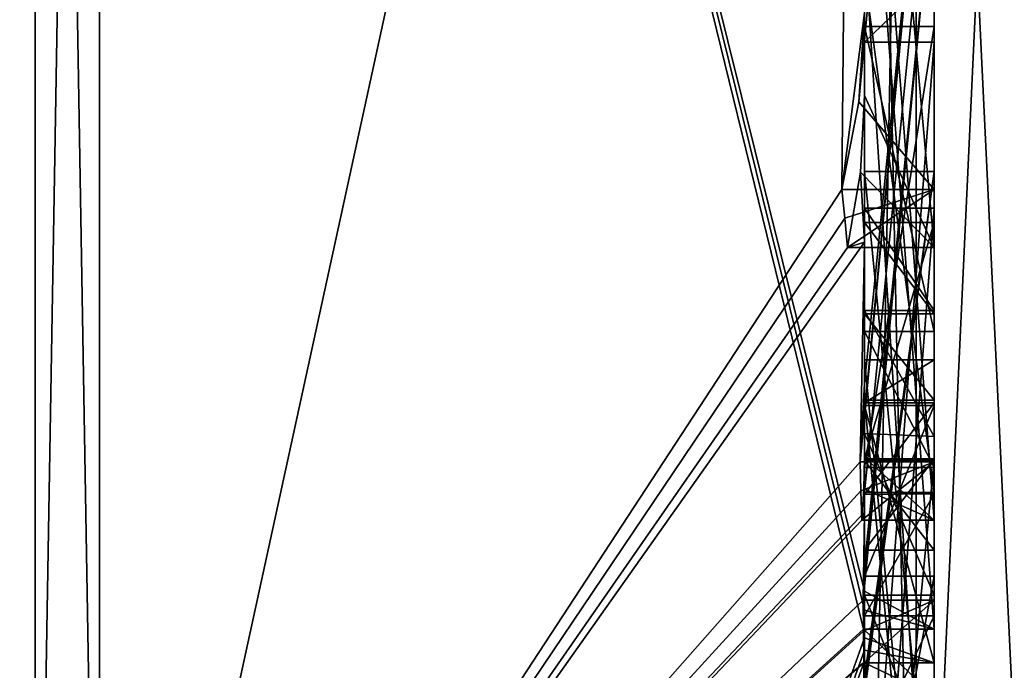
# Model space of a CAD drawing. Extents: x -23 to 470, y -2000 to 0.
# Tile 189 of 198: x 461.96 to 464.8, y -43.9 to -42.02. Entities that reach past the tile are written whole.
import ezdxf

# ---------------------------------------------------------------- set-up
doc = ezdxf.new("R2010")
doc.units = 0
doc.header["$LTSCALE"] = 64.718028
for name, color, linetype in [('1030', 7, 'CONTINUOUS'), ('1031', 7, 'CONTINUOUS'), ('1078', 7, 'CONTINUOUS'), ('1079', 7, 'CONTINUOUS'), ('1080', 7, 'CONTINUOUS'), ('1081', 7, 'CONTINUOUS'), ('1082', 7, 'CONTINUOUS'), ('1087', 7, 'CONTINUOUS'), ('1088', 7, 'CONTINUOUS'), ('1089', 7, 'CONTINUOUS'), ('1093', 7, 'CONTINUOUS'), ('1094', 7, 'CONTINUOUS'), ('1095', 7, 'CONTINUOUS'), ('1096', 7, 'CONTINUOUS'), ('1097', 7, 'CONTINUOUS'), ('1098', 7, 'CONTINUOUS'), ('1099', 7, 'CONTINUOUS'), ('1101', 7, 'CONTINUOUS'), ('1102', 7, 'CONTINUOUS'), ('1103', 7, 'CONTINUOUS'), ('1104', 7, 'CONTINUOUS'), ('1105', 7, 'CONTINUOUS'), ('1106', 7, 'CONTINUOUS'), ('1107', 7, 'CONTINUOUS'), ('1108', 7, 'CONTINUOUS'), ('948', 7, 'CONTINUOUS'), ('953', 7, 'CONTINUOUS'), ('954', 7, 'CONTINUOUS'), ('955', 7, 'CONTINUOUS'), ('956', 7, 'CONTINUOUS'), ('961', 7, 'CONTINUOUS'), ('962', 7, 'CONTINUOUS'), ('969', 7, 'CONTINUOUS'), ('970', 7, 'CONTINUOUS'), ('971', 7, 'CONTINUOUS'), ('974', 7, 'CONTINUOUS'), ('975', 7, 'CONTINUOUS'), ('976', 7, 'CONTINUOUS'), ('978', 7, 'CONTINUOUS'), ('979', 7, 'CONTINUOUS'), ('980', 7, 'CONTINUOUS'), ('981', 7, 'CONTINUOUS'), ('983', 7, 'CONTINUOUS'), ('984', 7, 'CONTINUOUS'), ('988', 7, 'CONTINUOUS'), ('990', 7, 'CONTINUOUS'), ('991', 7, 'CONTINUOUS'), ('992', 7, 'CONTINUOUS'), ('996', 7, 'CONTINUOUS')]:
    doc.layers.add(name, color=color, linetype=linetype)

msp = doc.modelspace()

# ---------------------------------------------------------------- linework, layer by layer
at = {"layer": '1030', "linetype": 'CONTINUOUS'}
for points in [[(464.9, -45.5332, 1.5315), (464.9, -38.093, 14.4185), (464.549, -38.2017, 14.518), (464.9, -45.5332, 1.5315)], [(464.4, -38.471, 14.7638), (464.549, -45.6738, 1.5759), (464.549, -38.2017, 14.518), (464.4, -38.471, 14.7638)], [(464.549, -45.6738, 1.5759), (464.9, -45.5332, 1.5315), (464.549, -38.2017, 14.518), (464.549, -45.6738, 1.5759)], [(464.4, -38.471, 14.7638), (464.4, -46.0213, 1.6862), (464.549, -45.6738, 1.5759), (464.4, -38.471, 14.7638)]]:
    msp.add_3dface(points, dxfattribs=at)
at = {"layer": '1031', "linetype": 'CONTINUOUS'}
for points in [[(464.9, -38.093, -14.4185), (464.9, -45.5332, -1.5315), (464.549, -45.6738, -1.5759), (464.9, -38.093, -14.4185)], [(464.549, -38.2017, -14.518), (464.9, -38.093, -14.4185), (464.549, -45.6738, -1.5759), (464.549, -38.2017, -14.518)], [(464.4, -46.0213, -1.6862), (464.4, -38.471, -14.7638), (464.549, -38.2017, -14.518), (464.4, -46.0213, -1.6862)], [(464.4, -46.0213, -1.6862), (464.549, -38.2017, -14.518), (464.549, -45.6738, -1.5759), (464.4, -46.0213, -1.6862)]]:
    msp.add_3dface(points, dxfattribs=at)
at = {"layer": '1078', "linetype": 'CONTINUOUS'}
for points in [[(464.4, -42.8713, -7.8502), (464.4, -42.608, -7.6982), (464.6, -42.8713, -7.8502), (464.4, -42.8713, -7.8502)], [(464.4, -42.608, -7.6982), (464.6, -42.608, -7.6982), (464.6, -42.8713, -7.8502), (464.4, -42.608, -7.6982)]]:
    msp.add_3dface(points, dxfattribs=at)
at = {"layer": '1079', "linetype": 'CONTINUOUS'}
for points in [[(464.4, -42.608, -7.6982), (464.4, -43.2894, -6.5179), (464.6, -42.608, -7.6982), (464.4, -42.608, -7.6982)], [(464.4, -43.2894, -6.5179), (464.6, -43.2894, -6.5179), (464.6, -42.608, -7.6982), (464.4, -43.2894, -6.5179)]]:
    msp.add_3dface(points, dxfattribs=at)
at = {"layer": '1080', "linetype": 'CONTINUOUS'}
for points in [[(464.4, -43.2894, -6.5179), (464.4, -43.5527, -6.67), (464.6, -43.2894, -6.5179), (464.4, -43.2894, -6.5179)], [(464.4, -43.5527, -6.67), (464.6, -43.5527, -6.67), (464.6, -43.2894, -6.5179), (464.4, -43.5527, -6.67)]]:
    msp.add_3dface(points, dxfattribs=at)
at = {"layer": '1081', "linetype": 'CONTINUOUS'}
for points in [[(464.4, -43.5527, -6.67), (464.4, -43.2944, -7.1174), (464.6, -43.5527, -6.67), (464.4, -43.5527, -6.67)], [(464.4, -43.2944, -7.1174), (464.6, -43.2944, -7.1174), (464.6, -43.5527, -6.67), (464.4, -43.2944, -7.1174)]]:
    msp.add_3dface(points, dxfattribs=at)
at = {"layer": '1082', "linetype": 'CONTINUOUS'}
for points in [[(464.4, -43.2944, -7.1174), (464.4, -45.3659, -8.3134), (464.6, -43.2944, -7.1174), (464.4, -43.2944, -7.1174)], [(464.4, -45.3659, -8.3134), (464.6, -45.3659, -8.3134), (464.6, -43.2944, -7.1174), (464.4, -45.3659, -8.3134)]]:
    msp.add_3dface(points, dxfattribs=at)
at = {"layer": '1087', "linetype": 'CONTINUOUS'}
for points in [[(464.4, -42.0038, 13.5699), (464.3834, -42.2602, 13.718), (464.6, -39.9144, 12.3636), (464.4, -42.0038, 13.5699)], [(464.3834, -42.2602, 13.718), (464.6, -42.5125, 13.8636), (464.6, -39.9144, 12.3636), (464.3834, -42.2602, 13.718)], [(464.3834, -42.2602, 13.718), (464.3341, -42.5125, 13.8636), (464.6, -42.5125, 13.8636), (464.3834, -42.2602, 13.718)]]:
    msp.add_3dface(points, dxfattribs=at)
at = {"layer": '1088', "linetype": 'CONTINUOUS'}
for points in [[(464.3341, -42.5125, 13.8636), (464.3429, -42.5961, 13.7189), (464.6, -42.5125, 13.8636), (464.3341, -42.5125, 13.8636)], [(464.3429, -42.5961, 13.7189), (464.3508, -42.6805, 13.5727), (464.6, -42.5125, 13.8636), (464.3429, -42.5961, 13.7189)], [(464.3508, -42.6805, 13.5727), (464.6, -42.6805, 13.5727), (464.6, -42.5125, 13.8636), (464.3508, -42.6805, 13.5727)]]:
    msp.add_3dface(points, dxfattribs=at)
at = {"layer": '1089', "linetype": 'CONTINUOUS'}
for points in [[(464.4, -42.2421, 13.3196), (464.4, -40.4525, 12.2864), (464.6, -42.6805, 13.5727), (464.4, -42.2421, 13.3196)], [(464.4, -40.4525, 12.2864), (464.6, -40.4525, 12.2864), (464.6, -42.6805, 13.5727), (464.4, -40.4525, 12.2864)], [(464.3877, -42.4626, 13.4469), (464.4, -42.2421, 13.3196), (464.6, -42.6805, 13.5727), (464.3877, -42.4626, 13.4469)], [(464.3508, -42.6805, 13.5727), (464.3877, -42.4626, 13.4469), (464.6, -42.6805, 13.5727), (464.3508, -42.6805, 13.5727)]]:
    msp.add_3dface(points, dxfattribs=at)
at = {"layer": '1093', "linetype": 'CONTINUOUS'}
for points in [[(464.3967, -43.1853, 12.4378), (464.3867, -43.2981, 12.5029), (464.6, -41.0701, 11.2166), (464.3967, -43.1853, 12.4378)], [(464.3867, -43.2981, 12.5029), (464.6, -43.2981, 12.5029), (464.6, -41.0701, 11.2166), (464.3867, -43.2981, 12.5029)], [(464.4, -43.0722, 12.3725), (464.3967, -43.1853, 12.4378), (464.6, -41.0701, 11.2166), (464.4, -43.0722, 12.3725)], [(464.4, -41.0701, 11.2166), (464.4, -43.0722, 12.3725), (464.6, -41.0701, 11.2166), (464.4, -41.0701, 11.2166)]]:
    msp.add_3dface(points, dxfattribs=at)
at = {"layer": '1094', "linetype": 'CONTINUOUS'}
for points in [[(464.3867, -43.2981, 12.5029), (464.3893, -43.3819, 12.3577), (464.6, -43.2981, 12.5029), (464.3867, -43.2981, 12.5029)], [(464.3893, -43.3819, 12.3577), (464.3915, -43.4661, 12.212), (464.6, -43.2981, 12.5029), (464.3893, -43.3819, 12.3577)], [(464.3915, -43.4661, 12.212), (464.6, -43.4661, 12.212), (464.6, -43.2981, 12.5029), (464.3915, -43.4661, 12.212)]]:
    msp.add_3dface(points, dxfattribs=at)
at = {"layer": '1095', "linetype": 'CONTINUOUS'}
for points in [[(464.3989, -43.6475, 11.7575), (464.3958, -43.6968, 11.8124), (464.6, -41.5888, 9.4636), (464.3989, -43.6475, 11.7575)], [(464.3958, -43.6968, 11.8124), (464.6, -43.6968, 11.8124), (464.6, -41.5888, 9.4636), (464.3958, -43.6968, 11.8124)], [(464.4, -43.5981, 11.7025), (464.3989, -43.6475, 11.7575), (464.6, -41.5888, 9.4636), (464.4, -43.5981, 11.7025)], [(464.4, -41.5888, 9.4636), (464.4, -43.5981, 11.7025), (464.6, -41.5888, 9.4636), (464.4, -41.5888, 9.4636)]]:
    msp.add_3dface(points, dxfattribs=at)
at = {"layer": '1096', "linetype": 'CONTINUOUS'}
for points in [[(464.3958, -43.6968, 11.8124), (464.3969, -43.787, 11.656), (464.6, -43.6968, 11.8124), (464.3958, -43.6968, 11.8124)], [(464.3969, -43.787, 11.656), (464.3978, -43.8775, 11.4994), (464.6, -43.6968, 11.8124), (464.3969, -43.787, 11.656)], [(464.3978, -43.8775, 11.4994), (464.6, -43.8775, 11.4994), (464.6, -43.6968, 11.8124), (464.3978, -43.8775, 11.4994)]]:
    msp.add_3dface(points, dxfattribs=at)
at = {"layer": '1097', "linetype": 'CONTINUOUS'}
for points in [[(464.4, -43.8058, 11.4205), (464.4, -43.1358, 10.6833), (464.6, -43.8775, 11.4994), (464.4, -43.8058, 11.4205)], [(464.4, -43.1358, 10.6833), (464.6, -43.1358, 10.6833), (464.6, -43.8775, 11.4994), (464.4, -43.1358, 10.6833)], [(464.3995, -43.8416, 11.46), (464.4, -43.8058, 11.4205), (464.6, -43.8775, 11.4994), (464.3995, -43.8416, 11.46)], [(464.3978, -43.8775, 11.4994), (464.3995, -43.8416, 11.46), (464.6, -43.8775, 11.4994), (464.3978, -43.8775, 11.4994)]]:
    msp.add_3dface(points, dxfattribs=at)
at = {"layer": '1098', "linetype": 'CONTINUOUS'}
for points in [[(464.4, -43.1358, 10.6833), (464.4, -43.6281, 9.8308), (464.6, -43.1358, 10.6833), (464.4, -43.1358, 10.6833)], [(464.4, -43.6281, 9.8308), (464.6, -43.6281, 9.8308), (464.6, -43.1358, 10.6833), (464.4, -43.6281, 9.8308)]]:
    msp.add_3dface(points, dxfattribs=at)
at = {"layer": '1099', "linetype": 'CONTINUOUS'}
for points in [[(464.4, -43.6281, 9.8308), (464.4, -44.7017, 10.0683), (464.6, -43.6281, 9.8308), (464.4, -43.6281, 9.8308)], [(464.4, -44.7017, 10.0683), (464.6, -44.7035, 10.0687), (464.6, -43.6281, 9.8308), (464.4, -44.7017, 10.0683)]]:
    msp.add_3dface(points, dxfattribs=at)
at = {"layer": '1101', "linetype": 'CONTINUOUS'}
for points in [[(464.4, -43.3148, 9.7653), (464.4, -42.9225, 10.4447), (464.6, -43.3148, 9.7653), (464.4, -43.3148, 9.7653)], [(464.6, -43.3148, 9.7653), (464.4, -42.9225, 10.4447), (464.6, -42.9225, 10.4447), (464.6, -43.3148, 9.7653)]]:
    msp.add_3dface(points, dxfattribs=at)
at = {"layer": '1102', "linetype": 'CONTINUOUS'}
for points in [[(464.4, -42.9225, 10.4447), (464.4, -42.0428, 9.4851), (464.6, -42.9225, 10.4447), (464.4, -42.9225, 10.4447)], [(464.4, -42.0428, 9.4851), (464.6, -42.0428, 9.4851), (464.6, -42.9225, 10.4447), (464.4, -42.0428, 9.4851)]]:
    msp.add_3dface(points, dxfattribs=at)
at = {"layer": '1103', "linetype": 'CONTINUOUS'}
for points in [[(464.4, -42.0428, 9.4851), (464.4, -43.3148, 9.7653), (464.6, -42.0428, 9.4851), (464.4, -42.0428, 9.4851)], [(464.4, -43.3148, 9.7653), (464.6, -43.3148, 9.7653), (464.6, -42.0428, 9.4851), (464.4, -43.3148, 9.7653)]]:
    msp.add_3dface(points, dxfattribs=at)
at = {"layer": '1104', "linetype": 'CONTINUOUS'}
for points in [[(464.4, -42.8623, 7.2577), (464.4, -42.5668, 7.7696), (464.6, -42.8623, 7.2577), (464.4, -42.8623, 7.2577)], [(464.4, -42.5668, 7.7696), (464.6, -42.5668, 7.7696), (464.6, -42.8623, 7.2577), (464.4, -42.5668, 7.7696)]]:
    msp.add_3dface(points, dxfattribs=at)
at = {"layer": '1105', "linetype": 'CONTINUOUS'}
for points in [[(464.4, -45.0759, 8.8156), (464.4, -43.0044, 7.6196), (464.6, -45.0759, 8.8156), (464.4, -45.0759, 8.8156)], [(464.6, -45.0759, 8.8156), (464.4, -43.0044, 7.6196), (464.6, -43.0044, 7.6196), (464.6, -45.0759, 8.8156)]]:
    msp.add_3dface(points, dxfattribs=at)
at = {"layer": '1106', "linetype": 'CONTINUOUS'}
for points in [[(464.4, -43.0044, 7.6196), (464.4, -43.1278, 7.406), (464.6, -43.0044, 7.6196), (464.4, -43.0044, 7.6196)], [(464.4, -43.1278, 7.406), (464.6, -43.1278, 7.406), (464.6, -43.0044, 7.6196), (464.4, -43.1278, 7.406)]]:
    msp.add_3dface(points, dxfattribs=at)
at = {"layer": '1107', "linetype": 'CONTINUOUS'}
for points in [[(464.4, -43.1278, 7.406), (464.4, -43.3925, 7.1131), (464.6, -43.1278, 7.406), (464.4, -43.1278, 7.406)], [(464.4, -43.3925, 7.1131), (464.6, -43.3909, 7.1138), (464.6, -43.1278, 7.406), (464.4, -43.3925, 7.1131)], [(464.4, -43.3925, 7.1131), (464.4, -43.7428, 6.9829), (464.6, -43.3909, 7.1138), (464.4, -43.3925, 7.1131)], [(464.4, -43.7428, 6.9829), (464.6, -43.7428, 6.9829), (464.6, -43.3909, 7.1138), (464.4, -43.7428, 6.9829)]]:
    msp.add_3dface(points, dxfattribs=at)
at = {"layer": '1108', "linetype": 'CONTINUOUS'}
for points in [[(464.4, -43.7428, 6.9829), (464.4, -44.1618, 7.0093), (464.6, -43.7428, 6.9829), (464.4, -43.7428, 6.9829)], [(464.4, -44.1618, 7.0093), (464.6, -44.1316, 7.0018), (464.6, -43.7428, 6.9829), (464.4, -44.1618, 7.0093)]]:
    msp.add_3dface(points, dxfattribs=at)
at = {"layer": '948', "linetype": 'CONTINUOUS'}
for points in [[(464.4, -41.1824, -10.1674), (464.4, -38.471, -14.7638), (464.4, -46.0213, -1.6862), (464.4, -41.1824, -10.1674)], [(464.4, -43.9233, 5.4201), (464.4, -44.7004, 4.0741), (464.4, -38.471, 14.7638), (464.4, -43.9233, 5.4201)], [(464.4, -38.471, 14.7638), (464.4, -44.7004, 4.0741), (464.4, -46.0213, 1.6862), (464.4, -38.471, 14.7638)], [(464.4, -42.8623, 7.2577), (464.4, -43.9233, 5.4201), (464.4, -38.471, 14.7638), (464.4, -42.8623, 7.2577)], [(464.4, -42.5668, 7.7696), (464.4, -42.8623, 7.2577), (464.4, -38.471, 14.7638), (464.4, -42.5668, 7.7696)], [(464.4, -41.7982, 9.1008), (464.4, -42.5668, 7.7696), (464.4, -38.471, 14.7638), (464.4, -41.7982, 9.1008)], [(464.4, -43.6713, -11.6044), (464.4, -39.1573, -15.9926), (464.4, -41.1824, -10.1674), (464.4, -43.6713, -11.6044)], [(464.4, -40.4525, 12.2864), (464.4, -42.2421, 13.3196), (464.4, -41.745, 12.5097), (464.4, -40.4525, 12.2864)], [(464.4, -43.2856, 12.1078), (464.4, -41.5888, 9.4636), (464.4, -40.868, 10.712), (464.4, -43.2856, 12.1078)], [(464.4, -41.0701, 11.2166), (464.4, -41.9098, 12.2243), (464.4, -42.6649, 12.8527), (464.4, -41.0701, 11.2166)], [(464.4, -43.0722, 12.3725), (464.4, -41.0701, 11.2166), (464.4, -42.6649, 12.8527), (464.4, -43.0722, 12.3725)], [(464.4, -41.3536, -9.871), (464.4, -41.1824, -10.1674), (464.4, -46.0213, -1.6862), (464.4, -41.3536, -9.871)], [(464.4, -43.3864, -11.0446), (464.4, -41.3536, -9.871), (464.4, -41.8936, -8.9356), (464.4, -43.3864, -11.0446)], [(464.4, -41.8936, -8.9356), (464.4, -41.3536, -9.871), (464.4, -46.0213, -1.6862), (464.4, -41.8936, -8.9356)], [(464.4, -43.5981, 11.7025), (464.4, -41.5888, 9.4636), (464.4, -43.4432, 11.9061), (464.4, -43.5981, 11.7025)], [(464.4, -43.4432, 11.9061), (464.4, -41.5888, 9.4636), (464.4, -43.2856, 12.1078), (464.4, -43.4432, 11.9061)], [(464.4, -41.745, 12.5097), (464.4, -42.2421, 13.3196), (464.4, -41.9098, 12.2243), (464.4, -41.745, 12.5097)], [(464.4, -44.8863, 9.752), (464.4, -42.5668, 7.7696), (464.4, -41.7982, 9.1008), (464.4, -44.8863, 9.752)], [(464.4, -42.0881, -8.5986), (464.4, -41.8936, -8.9356), (464.4, -46.0213, -1.6862), (464.4, -42.0881, -8.5986)], [(464.4, -41.9098, 12.2243), (464.4, -42.2421, 13.3196), (464.4, -42.6649, 12.8527), (464.4, -41.9098, 12.2243)], [(464.4, -42.9225, 10.4447), (464.4, -43.3148, 9.7653), (464.4, -42.0428, 9.4851), (464.4, -42.9225, 10.4447)], [(464.4, -44.6844, -10.0976), (464.4, -42.0881, -8.5986), (464.4, -42.8713, -7.8502), (464.4, -44.6844, -10.0976)], [(464.4, -42.8713, -7.8502), (464.4, -42.0881, -8.5986), (464.4, -42.608, -7.6982), (464.4, -42.8713, -7.8502)], [(464.4, -42.608, -7.6982), (464.4, -42.0881, -8.5986), (464.4, -46.0213, -1.6862), (464.4, -42.608, -7.6982)], [(464.4, -43.9214, -11.2588), (464.4, -42.4607, -9.2163), (464.4, -44.4993, -10.3934), (464.4, -43.9214, -11.2588)], [(464.4, -45.158, 9.2656), (464.4, -42.5668, 7.7696), (464.4, -45.024, 9.5097), (464.4, -45.158, 9.2656)], [(464.4, -45.024, 9.5097), (464.4, -42.5668, 7.7696), (464.4, -44.8863, 9.752), (464.4, -45.024, 9.5097)], [(464.4, -43.2894, -6.5179), (464.4, -42.608, -7.6982), (464.4, -46.0213, -1.6862), (464.4, -43.2894, -6.5179)], [(464.4, -43.2164, 6.8471), (464.4, -43.9233, 5.4201), (464.4, -42.8623, 7.2577), (464.4, -43.2164, 6.8471)], [(464.4, -43.1201, -7.4194), (464.4, -44.6844, -10.0976), (464.4, -42.8713, -7.8502), (464.4, -43.1201, -7.4194)], [(464.4, -43.0044, 7.6196), (464.4, -45.0759, 8.8156), (464.4, -43.1278, 7.406), (464.4, -43.0044, 7.6196)], [(464.4, -44.9428, -9.0462), (464.4, -44.6844, -10.0976), (464.4, -43.1201, -7.4194), (464.4, -44.9428, -9.0462)], [(464.4, -45.1915, -8.6153), (464.4, -44.9428, -9.0462), (464.4, -43.1201, -7.4194), (464.4, -45.1915, -8.6153)], [(464.4, -43.1278, 7.406), (464.4, -45.0759, 8.8156), (464.4, -43.3925, 7.1131), (464.4, -43.1278, 7.406)], [(464.4, -43.1358, 10.6833), (464.4, -43.8058, 11.4205), (464.4, -43.6281, 9.8308), (464.4, -43.1358, 10.6833)], [(464.4, -43.6825, 6.6419), (464.4, -43.9233, 5.4201), (464.4, -43.2164, 6.8471), (464.4, -43.6825, 6.6419)], [(464.4, -43.5527, -6.67), (464.4, -43.2894, -6.5179), (464.4, -46.0213, -1.6862), (464.4, -43.5527, -6.67)], [(464.4, -43.2944, -7.1174), (464.4, -43.5527, -6.67), (464.4, -45.3659, -8.3134), (464.4, -43.2944, -7.1174)], [(464.4, -43.3925, 7.1131), (464.4, -45.0759, 8.8156), (464.4, -43.7428, 6.9829), (464.4, -43.3925, 7.1131)], [(464.4, -45.3659, -8.3134), (464.4, -43.5527, -6.67), (464.4, -46.0213, -1.6862), (464.4, -45.3659, -8.3134)], [(464.4, -43.6281, 9.8308), (464.4, -43.8058, 11.4205), (464.4, -44.2671, 10.7532), (464.4, -43.6281, 9.8308)], [(464.4, -44.7017, 10.0683), (464.4, -43.6281, 9.8308), (464.4, -44.2671, 10.7532), (464.4, -44.7017, 10.0683)], [(464.4, -44.2139, 6.6461), (464.4, -43.9233, 5.4201), (464.4, -43.6825, 6.6419), (464.4, -44.2139, 6.6461)], [(464.4, -43.7428, 6.9829), (464.4, -45.0759, 8.8156), (464.4, -44.1618, 7.0093), (464.4, -43.7428, 6.9829)]]:
    msp.add_3dface(points, dxfattribs=at)
at = {"layer": '953', "linetype": 'CONTINUOUS'}
for points in [[(462.1949, -45.7843, 12.921), (464.4, -35.6608, 17.9321), (462.1949, -34.793, 20.9066), (462.1949, -45.7843, 12.921)], [(464.3341, -42.5125, 13.8636), (464.4, -35.6608, 17.9321), (462.1949, -45.7843, 12.921), (464.3341, -42.5125, 13.8636)], [(464.4, -42.0038, 13.5699), (464.4, -35.6608, 17.9321), (464.3341, -42.5125, 13.8636), (464.4, -42.0038, 13.5699)], [(464.3834, -42.2602, 13.718), (464.4, -42.0038, 13.5699), (464.3341, -42.5125, 13.8636), (464.3834, -42.2602, 13.718)], [(464.4, -42.6649, 12.8527), (464.4, -42.2421, 13.3196), (464.3877, -42.4626, 13.4469), (464.4, -42.6649, 12.8527)], [(464.3508, -42.6805, 13.5727), (464.4, -42.6649, 12.8527), (464.3877, -42.4626, 13.4469), (464.3508, -42.6805, 13.5727)], [(464.3429, -42.5961, 13.7189), (464.3341, -42.5125, 13.8636), (462.1949, -45.7843, 12.921), (464.3429, -42.5961, 13.7189)], [(464.3508, -42.6805, 13.5727), (464.3429, -42.5961, 13.7189), (462.1949, -45.7843, 12.921), (464.3508, -42.6805, 13.5727)], [(464.4, -42.6649, 12.8527), (464.3508, -42.6805, 13.5727), (462.1949, -45.7843, 12.921), (464.4, -42.6649, 12.8527)], [(464.3867, -43.2981, 12.5029), (464.4, -42.6649, 12.8527), (462.1949, -45.7843, 12.921), (464.3867, -43.2981, 12.5029)], [(464.4, -43.0722, 12.3725), (464.4, -42.6649, 12.8527), (464.3867, -43.2981, 12.5029), (464.4, -43.0722, 12.3725)], [(464.3967, -43.1853, 12.4378), (464.4, -43.0722, 12.3725), (464.3867, -43.2981, 12.5029), (464.3967, -43.1853, 12.4378)], [(464.3893, -43.3819, 12.3577), (464.3867, -43.2981, 12.5029), (462.1949, -45.7843, 12.921), (464.3893, -43.3819, 12.3577)], [(464.4, -43.4432, 11.9061), (464.4, -43.2856, 12.1078), (464.3979, -43.376, 12.1599), (464.4, -43.4432, 11.9061)], [(464.3915, -43.4661, 12.212), (464.3893, -43.3819, 12.3577), (462.1949, -45.7843, 12.921), (464.3915, -43.4661, 12.212)], [(464.3915, -43.4661, 12.212), (464.4, -43.4432, 11.9061), (464.3979, -43.376, 12.1599), (464.3915, -43.4661, 12.212)], [(464.4, -43.4432, 11.9061), (464.3915, -43.4661, 12.212), (462.1949, -45.7843, 12.921), (464.4, -43.4432, 11.9061)], [(464.3958, -43.6968, 11.8124), (464.4, -43.4432, 11.9061), (462.1949, -45.7843, 12.921), (464.3958, -43.6968, 11.8124)], [(464.3989, -43.6475, 11.7575), (464.4, -43.4432, 11.9061), (464.3958, -43.6968, 11.8124), (464.3989, -43.6475, 11.7575)], [(464.4, -43.5981, 11.7025), (464.4, -43.4432, 11.9061), (464.3989, -43.6475, 11.7575), (464.4, -43.5981, 11.7025)], [(464.3969, -43.787, 11.656), (464.3958, -43.6968, 11.8124), (462.1949, -45.7843, 12.921), (464.3969, -43.787, 11.656)], [(464.3978, -43.8775, 11.4994), (464.3969, -43.787, 11.656), (462.1949, -45.7843, 12.921), (464.3978, -43.8775, 11.4994)], [(464.4, -44.2671, 10.7532), (464.4, -43.8058, 11.4205), (462.1949, -49.9825), (464.4, -44.2671, 10.7532)], [(464.4, -43.8058, 11.4205), (464.3995, -43.8416, 11.46), (462.1949, -49.9825), (464.4, -43.8058, 11.4205)], [(464.3995, -43.8416, 11.46), (464.3978, -43.8775, 11.4994), (462.1949, -49.9825), (464.3995, -43.8416, 11.46)], [(462.1949, -49.9825), (464.3978, -43.8775, 11.4994), (462.1949, -45.7843, 12.921), (462.1949, -49.9825)]]:
    msp.add_3dface(points, dxfattribs=at)
at = {"layer": '954', "linetype": 'CONTINUOUS'}
for points in [[(464.4, -39.1573, -15.9926), (464.4, -43.6713, -11.6044), (462.1949, -34.793, -20.9066), (464.4, -39.1573, -15.9926)], [(462.1949, -34.793, -20.9066), (464.4, -43.6713, -11.6044), (464.3992, -43.7259, -11.6359), (462.1949, -34.793, -20.9066)], [(462.1949, -45.7843, -12.921), (462.1949, -34.793, -20.9066), (464.3969, -43.7805, -11.6674), (462.1949, -45.7843, -12.921)], [(464.3969, -43.7805, -11.6674), (462.1949, -34.793, -20.9066), (464.3992, -43.7259, -11.6359), (464.3969, -43.7805, -11.6674)], [(464.3978, -43.8771, -11.5), (462.1949, -45.7843, -12.921), (464.3969, -43.7805, -11.6674), (464.3978, -43.8771, -11.5)], [(464.3985, -43.974, -11.3323), (462.1949, -45.7843, -12.921), (464.3978, -43.8771, -11.5), (464.3985, -43.974, -11.3323)]]:
    msp.add_3dface(points, dxfattribs=at)
at = {"layer": '955', "linetype": 'CONTINUOUS'}
for points in [[(460, -45.3483, -12.6046), (460, -34.6274, -20.3941), (462.0094, -45.7739, -12.9135), (460, -45.3483, -12.6046)], [(462.0094, -45.7739, -12.9135), (460, -34.6274, -20.3941), (462.0094, -34.789, -20.8945), (462.0094, -45.7739, -12.9135)]]:
    msp.add_3dface(points, dxfattribs=at)
at = {"layer": '956', "linetype": 'CONTINUOUS'}
for points in [[(460, -34.6274, 20.3941), (460, -45.3483, 12.6046), (462.0094, -34.789, 20.8945), (460, -34.6274, 20.3941)], [(462.0094, -34.789, 20.8945), (460, -45.3483, 12.6046), (462.0094, -45.7739, 12.9135), (462.0094, -34.789, 20.8945)]]:
    msp.add_3dface(points, dxfattribs=at)
at = {"layer": '961', "linetype": 'CONTINUOUS'}
for points in [[(462.1949, -34.793, 20.9066), (462.0094, -34.789, 20.8945), (462.0094, -45.7739, 12.9135), (462.1949, -34.793, 20.9066)], [(462.1949, -45.7843, 12.921), (462.1949, -34.793, 20.9066), (462.0094, -45.7739, 12.9135), (462.1949, -45.7843, 12.921)]]:
    msp.add_3dface(points, dxfattribs=at)
at = {"layer": '962', "linetype": 'CONTINUOUS'}
for points in [[(462.1949, -34.793, -20.9066), (462.1949, -45.7843, -12.921), (462.0094, -34.789, -20.8945), (462.1949, -34.793, -20.9066)], [(462.1949, -45.7843, -12.921), (462.0094, -45.7739, -12.9135), (462.0094, -34.789, -20.8945), (462.1949, -45.7843, -12.921)]]:
    msp.add_3dface(points, dxfattribs=at)
at = {"layer": '969', "linetype": 'CONTINUOUS'}
for points in [[(464.6, -43.7805, -11.6674), (464.6, -41.1824, -10.1674), (464.6, -41.3536, -9.871), (464.6, -43.7805, -11.6674)], [(464.6, -43.3864, -11.0446), (464.6, -43.7805, -11.6674), (464.6, -41.3536, -9.871), (464.6, -43.3864, -11.0446)], [(464.6, -42.4607, -9.2163), (464.6, -43.974, -11.3323), (464.6, -41.8936, -8.9356), (464.6, -42.4607, -9.2163)], [(464.6, -41.8936, -8.9356), (464.6, -43.974, -11.3323), (464.6, -43.3864, -11.0446), (464.6, -41.8936, -8.9356)], [(464.6, -42.0881, -8.5986), (464.6, -42.4607, -9.2163), (464.6, -41.8936, -8.9356), (464.6, -42.0881, -8.5986)], [(464.6, -44.5119, -10.4006), (464.6, -42.4607, -9.2163), (464.6, -42.0881, -8.5986), (464.6, -44.5119, -10.4006)], [(464.6, -44.6862, -10.0986), (464.6, -44.5119, -10.4006), (464.6, -42.0881, -8.5986), (464.6, -44.6862, -10.0986)], [(464.6, -42.608, -7.6982), (464.6, -43.2894, -6.5179), (464.6, -42.8713, -7.8502), (464.6, -42.608, -7.6982)], [(464.6, -42.8713, -7.8502), (464.6, -43.2894, -6.5179), (464.6, -43.1201, -7.4194), (464.6, -42.8713, -7.8502)], [(464.6, -43.2894, -6.5179), (464.6, -43.2944, -7.1174), (464.6, -43.1201, -7.4194), (464.6, -43.2894, -6.5179)], [(464.6, -43.1201, -7.4194), (464.6, -43.2944, -7.1174), (464.6, -45.1915, -8.6153), (464.6, -43.1201, -7.4194)], [(464.6, -43.5527, -6.67), (464.6, -43.2944, -7.1174), (464.6, -43.2894, -6.5179), (464.6, -43.5527, -6.67)], [(464.6, -43.2944, -7.1174), (464.6, -45.3659, -8.3134), (464.6, -45.1915, -8.6153), (464.6, -43.2944, -7.1174)], [(464.6, -43.974, -11.3323), (464.6, -43.7805, -11.6674), (464.6, -43.3864, -11.0446), (464.6, -43.974, -11.3323)]]:
    msp.add_3dface(points, dxfattribs=at)
at = {"layer": '970', "linetype": 'CONTINUOUS'}
for points in [[(464.4, -43.1201, -7.4194), (464.4, -42.8713, -7.8502), (464.6, -43.1201, -7.4194), (464.4, -43.1201, -7.4194)], [(464.4, -42.8713, -7.8502), (464.6, -42.8713, -7.8502), (464.6, -43.1201, -7.4194), (464.4, -42.8713, -7.8502)]]:
    msp.add_3dface(points, dxfattribs=at)
at = {"layer": '971', "linetype": 'CONTINUOUS'}
for points in [[(464.4, -45.1915, -8.6153), (464.4, -43.1201, -7.4194), (464.6, -45.1915, -8.6153), (464.4, -45.1915, -8.6153)], [(464.4, -43.1201, -7.4194), (464.6, -43.1201, -7.4194), (464.6, -45.1915, -8.6153), (464.4, -43.1201, -7.4194)]]:
    msp.add_3dface(points, dxfattribs=at)
at = {"layer": '974', "linetype": 'CONTINUOUS'}
for points in [[(464.3978, -43.8771, -11.5), (464.3969, -43.7805, -11.6674), (464.6, -43.974, -11.3323), (464.3978, -43.8771, -11.5)], [(464.3969, -43.7805, -11.6674), (464.6, -43.7805, -11.6674), (464.6, -43.974, -11.3323), (464.3969, -43.7805, -11.6674)], [(464.3985, -43.974, -11.3323), (464.3978, -43.8771, -11.5), (464.6, -43.974, -11.3323), (464.3985, -43.974, -11.3323)]]:
    msp.add_3dface(points, dxfattribs=at)
at = {"layer": '975', "linetype": 'CONTINUOUS'}
for points in [[(464.3996, -43.9477, -11.2955), (464.3985, -43.974, -11.3323), (464.6, -42.4607, -9.2163), (464.3996, -43.9477, -11.2955)], [(464.3985, -43.974, -11.3323), (464.6, -43.974, -11.3323), (464.6, -42.4607, -9.2163), (464.3985, -43.974, -11.3323)], [(464.4, -43.9214, -11.2588), (464.3996, -43.9477, -11.2955), (464.6, -42.4607, -9.2163), (464.4, -43.9214, -11.2588)], [(464.4, -42.4607, -9.2163), (464.4, -43.9214, -11.2588), (464.6, -42.4607, -9.2163), (464.4, -42.4607, -9.2163)]]:
    msp.add_3dface(points, dxfattribs=at)
at = {"layer": '976', "linetype": 'CONTINUOUS'}
for points in [[(464.4, -44.4993, -10.3934), (464.4, -42.4607, -9.2163), (464.6, -44.5119, -10.4006), (464.4, -44.4993, -10.3934)], [(464.4, -42.4607, -9.2163), (464.6, -42.4607, -9.2163), (464.6, -44.5119, -10.4006), (464.4, -42.4607, -9.2163)]]:
    msp.add_3dface(points, dxfattribs=at)
at = {"layer": '978', "linetype": 'CONTINUOUS'}
for points in [[(464.4, -42.0881, -8.5986), (464.4, -44.6844, -10.0976), (464.6, -42.0881, -8.5986), (464.4, -42.0881, -8.5986)], [(464.4, -44.6844, -10.0976), (464.6, -44.6862, -10.0986), (464.6, -42.0881, -8.5986), (464.4, -44.6844, -10.0976)]]:
    msp.add_3dface(points, dxfattribs=at)
at = {"layer": '979', "linetype": 'CONTINUOUS'}
for points in [[(464.4, -41.8936, -8.9356), (464.4, -42.0881, -8.5986), (464.6, -41.8936, -8.9356), (464.4, -41.8936, -8.9356)], [(464.4, -42.0881, -8.5986), (464.6, -42.0881, -8.5986), (464.6, -41.8936, -8.9356), (464.4, -42.0881, -8.5986)]]:
    msp.add_3dface(points, dxfattribs=at)
at = {"layer": '980', "linetype": 'CONTINUOUS'}
for points in [[(464.4, -43.3864, -11.0446), (464.4, -41.8936, -8.9356), (464.6, -43.3864, -11.0446), (464.4, -43.3864, -11.0446)], [(464.4, -41.8936, -8.9356), (464.6, -41.8936, -8.9356), (464.6, -43.3864, -11.0446), (464.4, -41.8936, -8.9356)]]:
    msp.add_3dface(points, dxfattribs=at)
at = {"layer": '981', "linetype": 'CONTINUOUS'}
for points in [[(464.4, -41.3536, -9.871), (464.4, -43.3864, -11.0446), (464.6, -41.3536, -9.871), (464.4, -41.3536, -9.871)], [(464.4, -43.3864, -11.0446), (464.6, -43.3864, -11.0446), (464.6, -41.3536, -9.871), (464.4, -43.3864, -11.0446)]]:
    msp.add_3dface(points, dxfattribs=at)
at = {"layer": '983', "linetype": 'CONTINUOUS'}
for points in [[(464.4, -43.6713, -11.6044), (464.4, -41.1824, -10.1674), (464.6, -43.7805, -11.6674), (464.4, -43.6713, -11.6044)], [(464.4, -41.1824, -10.1674), (464.6, -41.1824, -10.1674), (464.6, -43.7805, -11.6674), (464.4, -41.1824, -10.1674)], [(464.3992, -43.7259, -11.6359), (464.4, -43.6713, -11.6044), (464.6, -43.7805, -11.6674), (464.3992, -43.7259, -11.6359)], [(464.3969, -43.7805, -11.6674), (464.3992, -43.7259, -11.6359), (464.6, -43.7805, -11.6674), (464.3969, -43.7805, -11.6674)]]:
    msp.add_3dface(points, dxfattribs=at)
at = {"layer": '984', "linetype": 'CONTINUOUS'}
for points in [[(464.6, -42.6805, 13.5727), (464.6, -40.4525, 12.2864), (464.6, -39.9144, 12.3636), (464.6, -42.6805, 13.5727)], [(464.6, -42.5125, 13.8636), (464.6, -42.6805, 13.5727), (464.6, -39.9144, 12.3636), (464.6, -42.5125, 13.8636)], [(464.6, -43.4661, 12.212), (464.6, -40.868, 10.712), (464.6, -41.0701, 11.2166), (464.6, -43.4661, 12.212)], [(464.6, -43.2981, 12.5029), (464.6, -43.4661, 12.212), (464.6, -41.0701, 11.2166), (464.6, -43.2981, 12.5029)], [(464.6, -41.7982, 9.1008), (464.6, -41.5888, 9.4636), (464.6, -42.0428, 9.4851), (464.6, -41.7982, 9.1008)], [(464.6, -41.5888, 9.4636), (464.6, -43.6968, 11.8124), (464.6, -42.9225, 10.4447), (464.6, -41.5888, 9.4636)], [(464.6, -42.0428, 9.4851), (464.6, -41.5888, 9.4636), (464.6, -42.9225, 10.4447), (464.6, -42.0428, 9.4851)], [(464.6, -44.8863, 9.752), (464.6, -41.7982, 9.1008), (464.6, -44.7035, 10.0687), (464.6, -44.8863, 9.752)], [(464.6, -44.7035, 10.0687), (464.6, -41.7982, 9.1008), (464.6, -43.6281, 9.8308), (464.6, -44.7035, 10.0687)], [(464.6, -43.6281, 9.8308), (464.6, -41.7982, 9.1008), (464.6, -43.3148, 9.7653), (464.6, -43.6281, 9.8308)], [(464.6, -43.3148, 9.7653), (464.6, -41.7982, 9.1008), (464.6, -42.0428, 9.4851), (464.6, -43.3148, 9.7653)], [(464.6, -42.5668, 7.7696), (464.6, -45.1649, 9.2696), (464.6, -45.0759, 8.8156), (464.6, -42.5668, 7.7696)], [(464.6, -42.8623, 7.2577), (464.6, -42.5668, 7.7696), (464.6, -43.0044, 7.6196), (464.6, -42.8623, 7.2577)], [(464.6, -42.5668, 7.7696), (464.6, -45.0759, 8.8156), (464.6, -43.0044, 7.6196), (464.6, -42.5668, 7.7696)], [(464.6, -43.2248, 6.8404), (464.6, -42.8623, 7.2577), (464.6, -43.3909, 7.1138), (464.6, -43.2248, 6.8404)], [(464.6, -43.3909, 7.1138), (464.6, -42.8623, 7.2577), (464.6, -43.1278, 7.406), (464.6, -43.3909, 7.1138)], [(464.6, -43.1278, 7.406), (464.6, -42.8623, 7.2577), (464.6, -43.0044, 7.6196), (464.6, -43.1278, 7.406)], [(464.6, -43.1358, 10.6833), (464.6, -43.6281, 9.8308), (464.6, -42.9225, 10.4447), (464.6, -43.1358, 10.6833)], [(464.6, -43.6281, 9.8308), (464.6, -43.3148, 9.7653), (464.6, -42.9225, 10.4447), (464.6, -43.6281, 9.8308)], [(464.6, -43.6968, 11.8124), (464.6, -43.1358, 10.6833), (464.6, -42.9225, 10.4447), (464.6, -43.6968, 11.8124)], [(464.6, -43.8775, 11.4994), (464.6, -43.1358, 10.6833), (464.6, -43.6968, 11.8124), (464.6, -43.8775, 11.4994)], [(464.6, -43.6825, 6.6419), (464.6, -43.2248, 6.8404), (464.6, -44.1316, 7.0018), (464.6, -43.6825, 6.6419)], [(464.6, -44.1316, 7.0018), (464.6, -43.2248, 6.8404), (464.6, -43.7428, 6.9829), (464.6, -44.1316, 7.0018)], [(464.6, -43.7428, 6.9829), (464.6, -43.2248, 6.8404), (464.6, -43.3909, 7.1138), (464.6, -43.7428, 6.9829)], [(464.6, -44.1869, 6.6399), (464.6, -43.6825, 6.6419), (464.6, -45.346, 7.3126), (464.6, -44.1869, 6.6399)], [(464.6, -45.346, 7.3126), (464.6, -43.6825, 6.6419), (464.6, -45.5904, 7.7501), (464.6, -45.346, 7.3126)], [(464.6, -45.5904, 7.7501), (464.6, -43.6825, 6.6419), (464.6, -44.6269, 7.2036), (464.6, -45.5904, 7.7501)], [(464.6, -44.6269, 7.2036), (464.6, -43.6825, 6.6419), (464.6, -44.1316, 7.0018), (464.6, -44.6269, 7.2036)]]:
    msp.add_3dface(points, dxfattribs=at)
at = {"layer": '988', "linetype": 'CONTINUOUS'}
for points in [[(464.4, -43.2856, 12.1078), (464.4, -40.868, 10.712), (464.6, -43.4661, 12.212), (464.4, -43.2856, 12.1078)], [(464.4, -40.868, 10.712), (464.6, -40.868, 10.712), (464.6, -43.4661, 12.212), (464.4, -40.868, 10.712)], [(464.3979, -43.376, 12.1599), (464.4, -43.2856, 12.1078), (464.6, -43.4661, 12.212), (464.3979, -43.376, 12.1599)], [(464.3915, -43.4661, 12.212), (464.3979, -43.376, 12.1599), (464.6, -43.4661, 12.212), (464.3915, -43.4661, 12.212)]]:
    msp.add_3dface(points, dxfattribs=at)
at = {"layer": '990', "linetype": 'CONTINUOUS'}
for points in [[(464.4, -44.8863, 9.752), (464.4, -41.7982, 9.1008), (464.6, -44.8863, 9.752), (464.4, -44.8863, 9.752)], [(464.4, -41.7982, 9.1008), (464.6, -41.7982, 9.1008), (464.6, -44.8863, 9.752), (464.4, -41.7982, 9.1008)]]:
    msp.add_3dface(points, dxfattribs=at)
at = {"layer": '991', "linetype": 'CONTINUOUS'}
for points in [[(464.4, -43.2164, 6.8471), (464.4, -42.8623, 7.2577), (464.6, -43.2248, 6.8404), (464.4, -43.2164, 6.8471)], [(464.4, -42.8623, 7.2577), (464.6, -42.8623, 7.2577), (464.6, -43.2248, 6.8404), (464.4, -42.8623, 7.2577)], [(464.4, -43.6825, 6.6419), (464.4, -43.2164, 6.8471), (464.6, -43.6825, 6.6419), (464.4, -43.6825, 6.6419)], [(464.4, -43.2164, 6.8471), (464.6, -43.2248, 6.8404), (464.6, -43.6825, 6.6419), (464.4, -43.2164, 6.8471)]]:
    msp.add_3dface(points, dxfattribs=at)
at = {"layer": '992', "linetype": 'CONTINUOUS'}
for points in [[(464.4, -44.2139, 6.6461), (464.4, -43.6825, 6.6419), (464.6, -44.1869, 6.6399), (464.4, -44.2139, 6.6461)], [(464.4, -43.6825, 6.6419), (464.6, -43.6825, 6.6419), (464.6, -44.1869, 6.6399), (464.4, -43.6825, 6.6419)]]:
    msp.add_3dface(points, dxfattribs=at)
at = {"layer": '996', "linetype": 'CONTINUOUS'}
for points in [[(464.4, -42.5668, 7.7696), (464.4, -45.158, 9.2656), (464.6, -42.5668, 7.7696), (464.4, -42.5668, 7.7696)], [(464.4, -45.158, 9.2656), (464.4, -45.1649, 9.2696), (464.6, -42.5668, 7.7696), (464.4, -45.158, 9.2656)], [(464.4, -45.1649, 9.2696), (464.6, -45.1649, 9.2696), (464.6, -42.5668, 7.7696), (464.4, -45.1649, 9.2696)]]:
    msp.add_3dface(points, dxfattribs=at)

doc.saveas('drawing.dxf')
